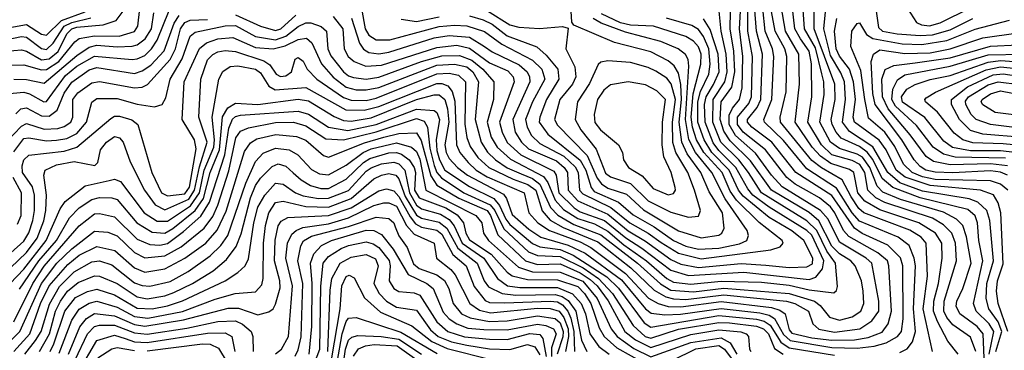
# Model space of a CAD drawing. Extents: x 501367 to 657802, y 482273 to 547541.
# Tile 132 of 256: x 537798 to 541710, y 524190 to 525501. Entities that reach past the tile are written whole.
import ezdxf

# ---------------------------------------------------------------- set-up
doc = ezdxf.new("R2010")
doc.units = 0

msp = doc.modelspace()

# ---------------------------------------------------------------- linework, layer by layer
at = {"layer": '0CON20XD'}
for points in [[(537745, 525376.6), (537805, 525381.2), (537825, 525376.8), (537885, 525342.4), (537915, 525345.3), (537951.2, 525375), (537985.3, 525445), (538005.7, 525464.3), (538025, 525470.9), (538129.5, 525480.5), (538181.4, 525498.6), (538297.4, 525652.6)], [(541631.8, 524095), (541625.9, 524255), (541601.3, 524285), (541532.4, 524335), (541519, 524365), (541521, 524385), (541545, 524434.6), (541578.6, 524535), (541559.4, 524639.4), (541544.4, 524684.4), (541520.3, 524710.3), (541467.5, 524737.5), (541297.5, 524787.5), (541227.3, 524817.3), (541205, 524840.4), (541174.9, 524915), (541146.2, 524956.2), (541125, 524968.4), (541055, 524989.7), (541019.6, 525015), (540976.3, 525095), (540993.5, 525205), (540992.7, 525255), (540985, 525286), (540959.6, 525389.6), (540916.1, 525465), (540905.2, 525615)], [(537665, 524426.1), (537825, 524577.5), (537867.8, 524635), (537893.9, 524703.9), (537902.7, 524745), (537905.2, 524805), (537893.9, 524885), (537900, 524905), (537944.4, 524925.6), (538015, 524938.1), (538096.8, 524923.2), (538108.8, 524935), (538119.3, 524985), (538143.5, 525015), (538175, 525038), (538195, 525032.3), (538209, 525015), (538237.7, 524937.7), (538294.8, 524825), (538336.5, 524766.5), (538375, 524747.4), (538470.2, 524789.8), (538493.2, 524825), (538512.3, 524917.7), (538542.9, 525015), (538509.8, 525115), (538518.4, 525265), (538545, 525342.2), (538565, 525363.4), (538585, 525374.1), (538615, 525378.4), (538655, 525374.6), (538768.2, 525338.2), (538792.3, 525322.3), (538817.6, 525285), (538835, 525275.8), (538855, 525278.6), (538878.7, 525295), (538892.9, 525345), (538905, 525351.5), (538925, 525337.1), (538940.3, 525305), (538979.3, 525265), (539085, 525192.1), (539115, 525181.8), (539175, 525181), (539215, 525189.4), (539455, 525286.4), (539505, 525288.6), (539541.1, 525281.1), (539568.8, 525255), (539566.3, 525086.3), (539574, 525034), (539588.5, 524998.5), (539618.9, 524955), (539661.9, 524915), (539758.3, 524868.3), (539817.2, 524847.2), (539848.1, 524825), (539873.3, 524743.3), (539905.8, 524705.8), (539957.2, 524677.2), (540095, 524619.7), (540226.5, 524516.5), (540318.9, 524428.9), (540365, 524401.4), (540395, 524393.5), (540445, 524391.5), (540595, 524409.7), (540844.4, 524384.4), (540878.1, 524375), (540931.9, 524345), (540949.2, 524295), (540973.2, 524273.2), (541035, 524261.3), (541136, 524275), (541183.2, 524306.8), (541211.2, 524345), (541211.6, 524385), (541183.3, 524535), (541161, 524555), (541055, 524618.2), (541010, 524710), (540979.6, 524745), (540827.9, 524837.9), (540785, 524884.8), (540721.4, 524971.4), (540642.5, 525042.5), (540616.9, 525085), (540617.2, 525122.8), (540629.9, 525150.1), (540657.8, 525185), (540668.7, 525231.3), (540670.8, 525355), (540657.2, 525465), (540662.3, 525535)], [(537725, 524541.6), (537815, 524623.1), (537835, 524655.8), (537850.3, 524705), (537857.3, 524745), (537857.6, 524805), (537848.6, 524838.6), (537809.6, 524895), (537808.7, 524921.3), (537815, 524946), (537835, 524964.3), (537975, 524980), (538025, 524995.4), (538160.5, 525109.5), (538175, 525117.9), (538195, 525118.6), (538244.2, 525104.2), (538267.2, 525085), (538323.5, 524895), (538361.5, 524815), (538385, 524802.2), (538455, 524810.4), (538472.5, 524837.5), (538498.9, 524988.9), (538492.9, 525025), (538443.5, 525105), (538451.9, 525255), (538513.3, 525386.7), (538540.5, 525409.5), (538585, 525425.1), (538645, 525430.3), (538735, 525391.1), (538805, 525386.2), (538853.1, 525396.9), (538905, 525422.6), (538937.3, 525427.3), (538959.2, 525409.2), (538996.7, 525326.7), (539043.7, 525273.7), (539095, 525233.1), (539135, 525223.6), (539175, 525222.6), (539225, 525232.2), (539455, 525320.5), (539525, 525325.1), (539575, 525314.1), (539598.9, 525295), (539621.4, 525255), (539607.1, 525105), (539630.9, 525015), (539656.3, 524976.3), (539688.3, 524945), (539735, 524913.9), (539789.9, 524889.9), (539835, 524871.1), (539865, 524848.2), (539906.9, 524756.9), (539936, 524726), (539999.5, 524689.5), (540107.5, 524647.5), (540252.7, 524535), (540343.3, 524453.3), (540385, 524428.5), (540475, 524422.2), (540595, 524436.8), (540855, 524415.7), (540955.2, 524385.2), (540977.7, 524367.7), (541015, 524321.2), (541055, 524309.7), (541105, 524322.5), (541139.1, 524345), (541151.9, 524375), (541149.4, 524425), (541142.2, 524465), (541116.7, 524525), (541099.4, 524545), (541055, 524572.3), (541025, 524602.9), (540973, 524703), (540935, 524736.7), (540785.1, 524825), (540701, 524941), (540621.2, 525021.2), (540595, 525058.9), (540580.7, 525105), (540584.5, 525175), (540627, 525233), (540639.3, 525295), (540635.9, 525375.9), (540620.6, 525465), (540622.6, 525535)], [(537745, 525321.2), (537815, 525322.1), (537885, 525302.3), (537905, 525303.6), (537954.1, 525335.9), (538017.1, 525412.9), (538035, 525426.5), (538095, 525437.4), (538193.6, 525436.4), (538255, 525454.5), (538267.3, 525475), (538276.1, 525545)], [(537745, 525207.5), (537815, 525213.5), (537837.2, 525207.2), (537894.6, 525175), (537905, 525176.2), (537979.9, 525280.1), (538025, 525316.7), (538095, 525356.2), (538245, 525343.5), (538265, 525345.7), (538295, 525359.7), (538321.9, 525385), (538345, 525420.4), (538391.8, 525538.2)], [(537745, 525467.6), (537825, 525481.8), (537885, 525443.4), (537905, 525440.4), (537965, 525498.5), (538058, 525532)], [(537761.2, 524455), (537815, 524512.2), (537903.6, 524625), (537959, 524751), (537979.6, 524780.4), (538058.2, 524841.8), (538153.4, 524863.4), (538175, 524868.7), (538198.8, 524858.8), (538292.8, 524735), (538345, 524702.6), (538385, 524701.8), (538476.6, 524763.4), (538512.8, 524815), (538531.6, 524905), (538569, 524995), (538572.7, 525025), (538563.6, 525115), (538589.8, 525265), (538605, 525295.8), (538634.9, 525315.1), (538665, 525318.2), (538735.3, 525305), (538755, 525290.4), (538787.9, 525237.9), (538813, 525223), (538935, 525232), (539093.5, 525143.5), (539167.2, 525142.8), (539225, 525156.5), (539455, 525248.4), (539475, 525248.4), (539499.1, 525239.1), (539516.6, 525216.6), (539527.4, 525177.4), (539533.4, 525005), (539546.9, 524975), (539579.4, 524935), (539612.1, 524905), (539655, 524877.7), (539801.8, 524815), (539820.4, 524735), (539856.5, 524695), (539903.5, 524665), (540025, 524620.5), (540067.8, 524597.8), (540204.5, 524494.5), (540296.8, 524396.8), (540334.5, 524375.5), (540375, 524363.9), (540425, 524361.9), (540585, 524383), (540785, 524359.6), (540818.6, 524348.6), (540838.7, 524335), (540855, 524271.4), (540865, 524257.5), (540945, 524239.5), (541025, 524230.1), (541115, 524231.5), (541169, 524241), (541225, 524261.7), (541248.7, 524295), (541261.8, 524345), (541251.4, 524525), (541245.1, 524545), (541207, 524577), (541091.6, 524641.6), (541070.5, 524665), (541037, 524735), (541019.1, 524759.1), (540975, 524794.2), (540923.6, 524823.6), (540878.6, 524848.6), (540845.6, 524875.6), (540761.4, 524985), (540672.9, 525055), (540649.4, 525085), (540649.7, 525115), (540695, 525169), (540704.9, 525195.1), (540709.2, 525355), (540691.4, 525455), (540691.1, 525545)], [(537775, 524976.5), (537815, 525029.9), (537835, 525033.2), (537905, 525020.4), (537945, 525022.8), (537985, 525029.5), (538025, 525049.4), (538064, 525095), (538085, 525174.4), (538105, 525189.2), (538185, 525189.1), (538265, 525166.5), (538334.1, 525155.9), (538364.7, 525165.3), (538378.8, 525191.2), (538396.1, 525265), (538443.8, 525346.2), (538475, 525435.5), (538495, 525451.9), (538615, 525476.5), (538655, 525478), (538735, 525434.7), (538815, 525421.8), (538855, 525435.3), (538905, 525474.6), (538935, 525488.6), (538955, 525488.6), (538995.5, 525474.5), (539016.8, 525455), (539022.3, 525385), (539035, 525357.7), (539085, 525293.9), (539105, 525278.5), (539125, 525272.4), (539175, 525265.8), (539225, 525273.2), (539394.3, 525335.7), (539475, 525357.7), (539545, 525359.6), (539595, 525341.1), (539638.6, 525305), (539682.4, 525255), (539679.9, 525185), (539655.1, 525095), (539671.9, 525035), (539694.6, 524995), (539748.3, 524948.3), (539879.4, 524879.4), (539896.1, 524856.1), (539925, 524785.7), (539958.6, 524748.6), (540015, 524712.3), (540081.4, 524691.4), (540135, 524662.8), (540198, 524608), (540288.8, 524545), (540368.5, 524475), (540395, 524460.6), (540465, 524451.7), (540585, 524464.8), (540745, 524459.9), (540855, 524448.8), (540935, 524429.5), (541032.6, 524417.4), (541042.8, 524427.2), (541046.7, 524443.3), (541039.2, 524535), (541005, 524583), (540965, 524665.1), (540925, 524703.7), (540745.6, 524815), (540693, 524895), (540655.5, 524945), (540584.2, 525015), (540551.4, 525095), (540552.7, 525185), (540599.6, 525255), (540608.6, 525295), (540604.9, 525364.9), (540585.1, 525455), (540577.3, 525535)], [(537775, 525265.4), (537825, 525264.6), (537895, 525248.8), (538025, 525359.8), (538075, 525391.6), (538105, 525399.9), (538185, 525393.2), (538245, 525395.9), (538265, 525401.3), (538296.4, 525425), (538321.9, 525465), (538331.7, 525528.3)], [(537797.4, 524432.6), (537874.9, 524545), (537944.5, 524625), (537996.1, 524715), (538034.7, 524755.3), (538085, 524787.6), (538115, 524795.5), (538165, 524795.2), (538185, 524788.1), (538263.8, 524695), (538325, 524658.2), (538375, 524654.4), (538406.9, 524673.1), (538495, 524745), (538527.9, 524792.1), (538554.6, 524895), (538592.5, 524985), (538603.7, 525116.3), (538625, 525151), (538655, 525170), (538745, 525165.1), (538905, 525186.1), (538945, 525178.7), (539047.1, 525117.1), (539085, 525102), (539115, 525099.1), (539195, 525112.5), (539375, 525184.5), (539445, 525203.3), (539465, 525203.4), (539486.7, 525185), (539497.6, 525147.6), (539502.8, 525095), (539487.5, 525005), (539492, 524975), (539505, 524950.8), (539537.2, 524915), (539577.4, 524885), (539719.6, 524809.6), (539731.8, 524791.8), (539755, 524728.3), (539820.5, 524670.5), (539868.3, 524638.3), (539977.2, 524607.2), (540045, 524574.9), (540188.8, 524468.8), (540285, 524353.8), (540306.7, 524336.7), (540360.9, 524330.9), (540423.2, 524333.2), (540585, 524355.8), (540738.8, 524338.8), (540775, 524329.3), (540796.2, 524316.2), (540832.7, 524252.7), (540858.7, 524228.7), (541025, 524201.3), (541125, 524198), (541193.1, 524206.9), (541240.6, 524219.4), (541285, 524244.5), (541301.6, 524265), (541307.4, 524315), (541307.2, 524525), (541297, 524557), (541246.5, 524606.5), (541145, 524653.8), (541114.1, 524674.1), (541025, 524803.3), (540882.1, 524895), (540786.8, 525015), (540706.6, 525075), (540689.3, 525095), (540689.7, 525105), (540727.3, 525152.7), (540741.9, 525185), (540749.3, 525365), (540724.9, 525455), (540716.9, 525555)], [(539155.9, 525545), (539171, 525465), (539185, 525439.5), (539215, 525420.9), (539269, 525421), (539465, 525473.9), (539525, 525479.8), (539575, 525477), (539645, 525454.3), (539713.7, 525403.7), (539835, 525340.9), (539873, 525305), (539884.3, 525265), (539835.6, 525175), (539808.2, 525105), (539814.1, 525075), (539832, 525042), (539865, 525010.1), (539959.5, 524959.5), (540005, 524917.7), (540017.5, 524895), (540022.5, 524825), (540035, 524809.9), (540146.2, 524756.2), (540221.8, 524695), (540294.8, 524655), (540347.2, 524617.2), (540415, 524574.7), (540505, 524552.5), (540781.6, 524588.4), (540819.5, 524600.5), (540831.5, 524615), (540826.6, 524625), (540736.2, 524696.2), (540645.2, 524785.2), (540620.6, 524820.6), (540589.1, 524895), (540516.4, 524975), (540487.3, 525025), (540470.8, 525075), (540465.9, 525115), (540473.3, 525206.7), (540504.7, 525325), (540504.9, 525365), (540495, 525394), (540475, 525415.8), (540445, 525434.8), (540315.6, 525475.6), (540225, 525479.7), (540185, 525488.6), (540109.9, 525525)], [(539656.8, 525536.8), (539745, 525481.1), (539781.4, 525471.4), (539863.9, 525466.1), (539954.6, 525474.6), (539977.5, 525467.5), (539967.4, 525385), (540004.1, 525314.1), (540008.2, 525275), (539994.9, 525245.1), (539943.9, 525185), (539923.5, 525105), (539935, 525082.3), (540052.7, 524962.7), (540092.3, 524872.3), (540109.9, 524849.9), (540135, 524833.5), (540209.3, 524809.3), (540276.7, 524746.7), (540415, 524664.3), (540505, 524636.4), (540575, 524646.7), (540587.5, 524655), (540597.3, 524675), (540590.1, 524735), (540537.8, 524817.8), (540504.4, 524895), (540449.3, 524969.3), (540428.2, 525015), (540418.6, 525095), (540428, 525185), (540424.5, 525244.5), (540415, 525288.7), (540398, 525318), (540375, 525338.3), (540305, 525373.9), (540161.1, 525411.1), (539999.2, 525479.2), (539991.1, 525491.1), (539988.7, 525535)], [(541295, 524181.8), (541324, 524196), (541345, 524223.2), (541357, 524265), (541349.3, 524355), (541356.3, 524525), (541352.1, 524555), (541331.7, 524605), (541288.6, 524638.6), (541135, 524701.8), (541105.5, 524735.5), (541043.4, 524833.4), (540925, 524909.1), (540832.2, 525022.2), (540756.6, 525095), (540754.1, 525105), (540785.6, 525185), (540794.6, 525355), (540788.9, 525385), (540760.2, 525455), (540750.2, 525545)], [(541424.7, 524185.3), (541387.9, 524355), (541404.4, 524484.4), (541398.8, 524615), (541378.9, 524638.9), (541335, 524666), (541151.5, 524735), (541132.1, 524752.1), (541101, 524799), (541065.4, 524865.4), (540983.4, 524913.4), (540945, 524943.3), (540820.6, 525095), (540819.4, 525115), (540843, 525215), (540845.9, 525355), (540837.2, 525385), (540798.8, 525455), (540780.4, 525555)], [(541526.2, 524175), (541485.6, 524225.6), (541443.7, 524303.7), (541428.5, 524345), (541429.8, 524385), (541448.8, 524455), (541462.5, 524555), (541461.5, 524615), (541436.5, 524655), (541369.8, 524695), (541215, 524747.4), (541155, 524781.3), (541127.8, 524815), (541112.1, 524895), (541095, 524907.2), (541021.2, 524931.2), (540979.9, 524959.9), (540946.1, 524996.1), (540878.3, 525095), (540896.6, 525245), (540892.9, 525365), (540840.6, 525455), (540823.1, 525555)], [(541597.2, 524185), (541575, 524242.1), (541505, 524290.8), (541480.7, 524320.7), (541469.7, 524345), (541470.8, 524385), (541520.3, 524545), (541516.1, 524615), (541501, 524655), (541468, 524688), (541425, 524713.6), (541235, 524776.3), (541198.8, 524795), (541167.5, 524825), (541155.6, 524895), (541136.2, 524926.2), (541105, 524942.1), (541025, 524965.7), (540983.4, 525005), (540929, 525095), (540945.4, 525195.4), (540943.5, 525326.5), (540935, 525376.9), (540900.4, 525425), (540877.6, 525465), (540867.3, 525557.3)], [(541649, 524175), (541668.7, 524265), (541649.5, 524295), (541597.8, 524345), (541587.1, 524375), (541624.2, 524545), (541608.8, 524625), (541603.6, 524695), (541593.8, 524723.8), (541565, 524748.4), (541374.8, 524794.8), (541266.2, 524835), (541225, 524871.6), (541186.8, 524946.8), (541165.5, 524975.5), (541135, 524998.5), (541061.9, 525031.9), (541041.3, 525055), (541025.8, 525085), (541021.6, 525105), (541038.2, 525185), (541036.7, 525245), (540954.5, 525465), (540954.1, 525545.9)], [(541676.3, 524185), (541700.5, 524265), (541685, 524302.7), (541648.7, 524355), (541637.6, 524395), (541640.9, 524455), (541666.3, 524545), (541651.7, 524705), (541640.9, 524745), (541605, 524777.2), (541570.3, 524790.3), (541385, 524821.7), (541294.8, 524854.8), (541247.5, 524895), (541187.3, 524997.3), (541095, 525058.1), (541066.7, 525095), (541079.1, 525185), (541074.2, 525255), (541060.5, 525290.5), (541018.6, 525358.6), (540992.6, 525465), (541000.7, 525545)], [(541200.5, 525535), (541210.3, 525470.3), (541225.4, 525455), (541284.3, 525445), (541375, 525437.9), (541425, 525440.7), (541495, 525461.4), (541585, 525505.6)], [(541325.1, 525545), (541360.3, 525490.3), (541380.2, 525480.2), (541413, 525477), (541455, 525489), (541575, 525548.3)], [(537735, 525419.8), (537805, 525434.3), (537825, 525431.8), (537885, 525386.8), (537905, 525383.2), (537931.9, 525408.1), (537974.6, 525475.4), (538005, 525490.1), (538081.3, 525508.7)], [(537745, 525015.5), (537805, 525079), (537825, 525089.7), (537895, 525067), (537950.2, 525070.2), (537975, 525077.5), (538001.6, 525095), (538009.1, 525115), (538009.5, 525185), (538029.1, 525210.9), (538085, 525250.8), (538115, 525256.3), (538255, 525230.4), (538285, 525234.2), (538306, 525244), (538396.2, 525343.8), (538416.9, 525385), (538436.8, 525465), (538455, 525490), (538475, 525498.8), (538545, 525501.3)], [(537782.8, 525127.2), (537802.9, 525147.1), (537825, 525151.8), (537885, 525120.4), (537915, 525118.3), (537947.2, 525142.8), (537975, 525209.2), (538005, 525253.9), (538075, 525301.7), (538105, 525312), (538255, 525287.7), (538285, 525297.8), (538318.8, 525321.2), (538371.8, 525378.2), (538412.3, 525487.7), (538431.9, 525518.1)], [(538655, 525520), (538754.6, 525475), (538815, 525458.4), (538835.6, 525465), (538895, 525519.7)], [(539044.1, 525514.1), (539082.2, 525465), (539087.9, 525385), (539103.7, 525355), (539126.7, 525335), (539172.8, 525317.2), (539235, 525320.6), (539455, 525391), (539535, 525399.5), (539585, 525388.7), (539665, 525330.1), (539737.7, 525297.7), (539758, 525275), (539762.8, 525255), (539704.9, 525095), (539714.9, 525054.9), (539734.5, 525014.5), (539788.8, 524965), (539920.4, 524900.4), (539929.1, 524885), (539940, 524815), (540001, 524755), (540025, 524739.7), (540121.1, 524705), (540205.9, 524635.9), (540270.4, 524595), (540385, 524507.3), (540455, 524486.6), (540675, 524499.3), (540935, 524470.9), (540960.5, 524479.5), (540987, 524513), (540992.5, 524545), (540945, 524646), (540925, 524665.1), (540775, 524757.4), (540711.3, 524805), (540690.5, 524830.5), (540642.9, 524915), (540575, 524982.1), (540553.3, 525013.3), (540520.8, 525095), (540518.5, 525165), (540525.2, 525195), (540555, 525243.9), (540577.1, 525295), (540572.5, 525365), (540541.8, 525461.8), (540514.7, 525504.7)], [(539116.7, 525506.7), (539147.8, 525407.8), (539163.9, 525383.9), (539185, 525371.6), (539225, 525366.4), (539265, 525372.7), (539445, 525429.8), (539505, 525439.1), (539585, 525432.1), (539644.5, 525395), (539675, 525373.1), (539782.2, 525322.2), (539814.2, 525295), (539823.6, 525275), (539824.5, 525255), (539756.8, 525105), (539767, 525055), (539791.3, 525015), (539819.5, 524989.5), (539930.8, 524940.8), (539961.9, 524915), (539974, 524895), (539977.3, 524825), (540015, 524783.3), (540135, 524729.3), (540215, 524663.3), (540285, 524622.6), (540385, 524550), (540425, 524531), (540495, 524518.5), (540665, 524534.6), (540762, 524528), (540855, 524518.1), (540925, 524520.5), (540947.3, 524532.7), (540948.6, 524555), (540912.7, 524625), (540865, 524663.2), (540776.2, 524716.2), (540671.9, 524801.9), (540654.4, 524825), (540616.6, 524905), (540548.3, 524975), (540517.3, 525025), (540491.9, 525095), (540491.7, 525175), (540503, 525217), (540536.5, 525285), (540541.6, 525325), (540535.7, 525385), (540514.3, 525435), (540495, 525461.8), (540468.7, 525478.7), (540367.3, 525507.3)], [(539313.6, 525503.6), (539375, 525494.4), (539465, 525512)], [(539585, 525516.3), (539640.1, 525500.1), (539675, 525483.6), (539735, 525437.6), (539852.9, 525392.9), (539890.4, 525360.4), (539935.5, 525305.5), (539939.7, 525265), (539890.9, 525185), (539864, 525115), (539862.3, 525095), (539896.7, 525046.7), (540025, 524944.4), (540047.9, 524905), (540067.9, 524835), (540080.2, 524820.2), (540176.9, 524776.9), (540235, 524727.3), (540319.1, 524679.1), (540395, 524625.8), (540445, 524603.3), (540495, 524591.6), (540575, 524594.7), (540657.5, 524612.5), (540686.8, 524625), (540693.6, 524645), (540688, 524665), (540601, 524791), (540547.9, 524895), (540482.8, 524975), (540456.5, 525026.5), (540442.6, 525105), (540457, 525317), (540453.5, 525343.5), (540443.2, 525363.2), (540414.7, 525385), (540345, 525415.1), (540205, 525451.2), (540108, 525488), (540076.4, 525506.4)], [(541724.2, 524265), (541685.5, 524375), (541679.3, 524425), (541682.2, 524465), (541705, 524532.3), (541695.6, 524735), (541685.1, 524775.1), (541666.4, 524806.4), (541615, 524825.7), (541415, 524843.3), (541316.2, 524876.2), (541280, 524905), (541239.8, 524985), (541213.1, 525023.1), (541114.1, 525095), (541109.8, 525115), (541118.2, 525185), (541111, 525255), (541094.5, 525304.5), (541055, 525356.6), (541042.1, 525385), (541034.6, 525455.4), (541044.2, 525505.8)], [(541723.5, 524825), (541695, 524848.8), (541655, 524861.7), (541435, 524867.9), (541385, 524878.1), (541343.2, 524895), (541308.7, 524928.7), (541275, 524998.1), (541235, 525054.9), (541170.3, 525110.3), (541155.1, 525185), (541139.6, 525299.6), (541100.4, 525395), (541104.2, 525455), (541125, 525485.5), (541135, 525488.5), (541162.3, 525442.3), (541186.8, 525426.8), (541304.5, 525405.5), (541382.3, 525402.3), (541481.4, 525418.6), (541594.2, 525464.2), (541730.3, 525499.7)], [(541721.7, 524885), (541695, 524896.2), (541655, 524901.1), (541505, 524893.3), (541435, 524896.1), (541398.1, 524905), (541375, 524919.1), (541351.2, 524945), (541302.8, 525025), (541197.3, 525165), (541188, 525208), (541181.1, 525335), (541190.4, 525365), (541215, 525381.2), (541315, 525366.7), (541415, 525369.8), (541495, 525385.1), (541625, 525429.5), (541765, 525449.7)], [(541722.1, 524922.1), (541655, 524929.9), (541494.9, 524924.9), (541428.3, 524938.3), (541398.7, 524958.7), (541336.2, 525045), (541247.9, 525147.9), (541225.3, 525195), (541223, 525265), (541236.4, 525303.6), (541270.5, 525319.5), (541355, 525330.6), (541495, 525349.9), (541655, 525395.9), (541765, 525401.5)], [(540455, 524717.6), (540495, 524721.8), (540503.4, 524745), (540478.8, 524825), (540452.1, 524895), (540404.9, 524975), (540393.5, 525013.5), (540391, 525095), (540403.4, 525185), (540386.7, 525246.7), (540369.4, 525269.4), (540325, 525297.2), (540295, 525311.6), (540225, 525330.9), (540135, 525338.6), (540107.5, 525332.5), (540096.3, 525323.7), (540061.7, 525248.3), (540013.7, 525175), (540004.8, 525105), (540028.1, 525065), (540088.2, 524988.2), (540125, 524893.1), (540145, 524878.2), (540225, 524851.4), (540295, 524782.7), (540358.5, 524751.5), (540385, 524737.7), (540455, 524717.6)], [(541715, 524952), (541515, 524956.2), (541468, 524968), (541426.9, 524995), (541361.5, 525081.5), (541277.7, 525157.7), (541263, 525185), (541266.3, 525225), (541285, 525262.9), (541315, 525282.1), (541495, 525316.2), (541645, 525361.2), (541785, 525364.1)], [(541843.5, 524963.5), (541695, 524980.6), (541575, 524981.6), (541503.9, 524993.9), (541468.9, 525018.9), (541393.5, 525113.5), (541305, 525173.7), (541301.9, 525195), (541322.3, 525225), (541355, 525244.2), (541415, 525263.9), (541495, 525280.3), (541645, 525332.6), (541695, 525338.7), (541785, 525332.9)], [(541855, 524994.3), (541705, 525009.2), (541585, 525012.5), (541544.8, 525024.8), (541510.9, 525050.9), (541444.9, 525134.9), (541396.6, 525175), (541394, 525185), (541399.4, 525190.6), (541436, 525214), (541637.6, 525302.4), (541695, 525313.7), (541785, 525304.5)], [(541784.5, 525034.5), (541625, 525047.8), (541575, 525061.7), (541532.2, 525105), (541499.8, 525165), (541499.5, 525185), (541563.8, 525235), (541665, 525282.5), (541705, 525286.6), (541785, 525274)], [(540375, 524807.2), (540395, 524811.8), (540403.6, 524825), (540402.6, 524835), (540386.1, 524895), (540357.8, 524957.8), (540350.6, 525005), (540351.5, 525095), (540363.9, 525185), (540329.1, 525219.1), (540285, 525242.8), (540215, 525254.8), (540145, 525242.9), (540118.8, 525221.2), (540093.3, 525185), (540080.5, 525125), (540083.7, 525093.7), (540105.7, 525065), (540176.8, 525005), (540193.2, 524975), (540196.9, 524945), (540217.1, 524915), (540271.3, 524881.3), (540315, 524831.3), (540375, 524807.2)], [(541855, 525060.4), (541654.9, 525084.9), (541598.1, 525105), (541578.6, 525125), (541556.5, 525165), (541555, 525177.7), (541567.6, 525195), (541645, 525242.3), (541685, 525255.1), (541857.1, 525232.9)], [(541832.7, 525112.7), (541672.9, 525132.9), (541623.9, 525163.9), (541618, 525175), (541621.7, 525185), (541655, 525207.5), (541695, 525219), (541865, 525186.3)], [(537775, 524303.5), (537850.6, 524455), (537895.9, 524524.1), (538035, 524683.7), (538095, 524731.8), (538115, 524732.9), (538175, 524719.5), (538265, 524631.3), (538315, 524609.2), (538355, 524607.2), (538385, 524613.3), (538449.4, 524660.6), (538518, 524722), (538552.6, 524777.4), (538612.8, 524965), (538628.8, 525071.2), (538643.6, 525106.4), (538655, 525116.9), (538675, 525122.8), (538905, 525138.8), (538945, 525126.4), (539025, 525075.4), (539101.8, 525061.8), (539213.9, 525086.1), (539375, 525146.6), (539445, 525140.6), (539455, 525133.2), (539466.5, 525105), (539453.2, 525025), (539455, 524982.3), (539465.6, 524945), (539487.6, 524905), (539585, 524839.5), (539681.6, 524791.6), (539704.7, 524764.7), (539729.4, 524709.4), (539745, 524688.5), (539835, 524613), (539865, 524599.9), (539895, 524596), (539945, 524589.7), (539997.6, 524567.6), (540130.9, 524480.9), (540176.7, 524436.7), (540279.5, 524299.5), (540305, 524281.7), (540575, 524327.5), (540725, 524314), (540755.7, 524305.7), (540780.2, 524290.2), (540822.5, 524222.5), (540855, 524199.3), (541035, 524170.2)], [(537735, 524201.6), (537799.6, 524265), (537884.4, 524455), (537945.3, 524535), (538005, 524592.6), (538095, 524662), (538148.1, 524658.1), (538185, 524644.2), (538255, 524577.3), (538295, 524557.2), (538375, 524564.7), (538439.2, 524600.8), (538531.2, 524675), (538565, 524720.6), (538584.9, 524765), (538628.6, 524901.4), (538657.2, 525032.8), (538675, 525059.1), (538707.2, 525072.8), (538815, 525094), (538886, 525095), (538935, 525080), (539015, 525028.3), (539084.5, 525024.5), (539215, 525056.1), (539375, 525109.2), (539405, 525099), (539418.4, 525075), (539427.9, 524992.1), (539445, 524923.1), (539455.7, 524895.7), (539473.8, 524873.8), (539563, 524815), (539667.4, 524767.4), (539686.3, 524745), (539722, 524672), (539819.9, 524579.9), (539855.7, 524565.7), (539945, 524562), (540036.5, 524516.5), (540098.2, 524475), (540153.5, 524415), (540235, 524288.5), (540283.4, 524245), (540305, 524238.1), (540416, 524274), (540575, 524299.9), (540618.5, 524298.5), (540725, 524285.4), (540752.9, 524275), (540772.3, 524255), (540796.9, 524196.9), (540831.2, 524175)], [(537775.1, 524185), (537838.1, 524255), (537880.9, 524375), (537915.9, 524445), (537989.5, 524530.5), (538035, 524566.7), (538105, 524601.9), (538175.9, 524585.9), (538255, 524516.9), (538295, 524499.9), (538375, 524513.4), (538454.9, 524555.1), (538537.5, 524615), (538583.4, 524666.6), (538618.1, 524741.9), (538691.4, 524978.6), (538715, 525012.7), (538740.7, 525029.3), (538816.2, 525046.2), (538898.3, 525038.3), (538935, 525023.8), (539005, 524963.2), (539025, 524956.2), (539167.6, 525012.4), (539244.7, 525035), (539305, 525049.5), (539375, 525052.2), (539392.6, 525022.6), (539432, 524882), (539455.4, 524845.4), (539543, 524793), (539655, 524744.2), (539668.7, 524725), (539697.9, 524647.9), (539807.8, 524545), (539855, 524530.9), (539945, 524532.7), (540025, 524496.8), (540065, 524471.2), (540092.4, 524445), (540135.7, 524385.7), (540202.4, 524265), (540245, 524231.4), (540305, 524200.5), (540465, 524252.7), (540575, 524271.5), (540662.7, 524262.7), (540684.6, 524255), (540693.9, 524245), (540697.2, 524195), (540702.9, 524185)], [(537818.6, 524175), (537861.6, 524228.4), (537883.1, 524265), (537916.4, 524373.6), (537956.4, 524443.6), (538015, 524500.8), (538085, 524540.9), (538115, 524544.3), (538165, 524528.7), (538255, 524457.8), (538285, 524446.4), (538315, 524444.4), (538396.6, 524463.4), (538467.4, 524502.6), (538555.4, 524564.6), (538597.7, 524605), (538625.1, 524644.9), (538696.7, 524853.3), (538735, 524939.4), (538765, 524971.5), (538815, 524991.9), (538869.5, 524985), (538903.5, 524965), (538956.9, 524906.9), (538989.5, 524889.5), (539025, 524885.4), (539095, 524924.3), (539162.3, 524975), (539195, 524989.5), (539295, 525012.5), (539355.3, 524995.3), (539375, 524977.8), (539388.1, 524948.1), (539411.9, 524825), (539610, 524725), (539634.4, 524695), (539640.8, 524655), (539660.8, 524625), (539780.3, 524520.3), (539835, 524501.5), (539945, 524500.3), (540035, 524463.8), (540092.4, 524395), (540148.5, 524275), (540171.9, 524245), (540237.4, 524197.4), (540305, 524164.4), (540465, 524221.1), (540585, 524239.9), (540620.1, 524220.1), (540647, 524175)], [(537876.7, 524185), (537916.3, 524255), (537940.8, 524345), (537960, 524385), (537988.2, 524425), (538031.1, 524458.9), (538095, 524485.4), (538115, 524483.6), (538185, 524454.3), (538265, 524402.1), (538305, 524394.2), (538375, 524406.2), (538411, 524419), (538485, 524455.1), (538566.8, 524505), (538620.5, 524549.5), (538658.6, 524601.4), (538677.7, 524652.3), (538715.1, 524795), (538735, 524843.4), (538755, 524872.7), (538800.9, 524919.1), (538825, 524930), (538855, 524919.6), (538884.2, 524894.2), (538916.1, 524866.1), (538954, 524844), (538995, 524832.3), (539025, 524832.2), (539095, 524869.1), (539164.4, 524935), (539188.9, 524951.1), (539265, 524972.9), (539295, 524974.5), (539315, 524968.2), (539345.4, 524945), (539365.5, 524915), (539370.3, 524895), (539367.2, 524825), (539385, 524794.3), (539490.7, 524755), (539536.8, 524726.8), (539561.6, 524695), (539570.7, 524655), (539585, 524627.9), (539671.1, 524571.1), (539735, 524500.2), (539755, 524485.7), (539815, 524470.9), (539935, 524469.6), (540015, 524442.4), (540042.2, 524415), (540067.3, 524375), (540100.3, 524279.7), (540120.3, 524245), (540170.3, 524200.3), (540285, 524136.9)], [(537919.9, 524185), (537934.4, 524215.6), (537978, 524345), (538020.3, 524399.7), (538067.3, 524422.7), (538105, 524432), (538175, 524409.4), (538265, 524357), (538325, 524353.9), (538385, 524365.7), (538445, 524386.1), (538614.7, 524465), (538665, 524497.9), (538694.7, 524525), (538707.9, 524552.1), (538729, 524695), (538745, 524757.2), (538771.7, 524805), (538815, 524852.7), (538845, 524848.5), (538894.3, 524815), (538925, 524802.7), (538985, 524792.5), (539025, 524793), (539105, 524824.3), (539175, 524900), (539195, 524914), (539235, 524929.8), (539285, 524935.5), (539305, 524929.9), (539328, 524905), (539346.5, 524815), (539375, 524765.1), (539395, 524750.7), (539470.2, 524730.2), (539505, 524709.1), (539524.1, 524684.1), (539555.6, 524615), (539641.5, 524555), (539696.5, 524475), (539736.3, 524446.3), (539785, 524439.6), (539935, 524438.9), (539994, 524414), (540029.3, 524375), (540045.5, 524335), (540063.8, 524255), (540098.7, 524205), (540140, 524175)], [(537789.3, 524690.7), (537804.4, 524725), (537805.5, 524815), (537772.7, 524875)], [(537955, 524178.4), (538005, 524309.5), (538035, 524352.7), (538075, 524376.6), (538105, 524384.4), (538185, 524360.9), (538255, 524324.1), (538307.4, 524317.4), (538445, 524344.2), (538575, 524392.9), (538654.4, 524415.6), (538735, 524421.8), (538760, 524450), (538765.8, 524475), (538766.9, 524615), (538774.6, 524685), (538788.5, 524735), (538815, 524775.6), (538845, 524781.4), (538935, 524760.2), (539025, 524758.1), (539115, 524792), (539205, 524869.4), (539235, 524885.1), (539265, 524891.4), (539292.8, 524885), (539305, 524870.4), (539330, 524800), (539375, 524726.4), (539395, 524714.6), (539465, 524697.7), (539494.5, 524674.5), (539538.3, 524595), (539615.6, 524535), (539643.6, 524465), (539661.1, 524441.1), (539715.4, 524415.4), (539768.9, 524408.9), (539925, 524411.5), (539953.4, 524403.4), (539977.4, 524387.4), (540007.3, 524345), (540030.1, 524230.1), (540051.9, 524185)], [(537991.8, 524175), (538036.9, 524283.1), (538064.3, 524315.7), (538095, 524335.6), (538175, 524326.2), (538255, 524291.7), (538295, 524285.1), (538449.7, 524310.3), (538626.8, 524356.8), (538667.5, 524357.5), (538745, 524330.4), (538787.5, 524342.5), (538805, 524354.4), (538815, 524373.1), (538832.8, 524437.2), (538832.2, 524465), (538810.1, 524545), (538813.8, 524626.2), (538825, 524683.5), (538837.4, 524702.6), (538863.7, 524716.3), (539025, 524724.4), (539114.8, 524755), (539225, 524821.8), (539255, 524830), (539285, 524821.9), (539305, 524800.4), (539349.3, 524719.3), (539371.1, 524691.1), (539395, 524678.8), (539455, 524666.4), (539475, 524650.3), (539519.5, 524569.5), (539572.3, 524525), (539603.5, 524443.5), (539647.8, 524387.8), (539665, 524380), (539725, 524378.1), (539905, 524384.9), (539935, 524381.7), (539955, 524370.3), (539975.7, 524345.7), (539987.9, 524317.9), (539999.4, 524265), (540002.1, 524185)], [(538815, 524176.1), (538838.7, 524195), (538866.5, 524245), (538882.2, 524445), (538856.1, 524555), (538862.6, 524615), (538879.8, 524650.2), (538896.2, 524665), (538923.2, 524676.8), (539025, 524692.2), (539104.7, 524715.3), (539205, 524764), (539245, 524775.1), (539265, 524774.9), (539295, 524761.7), (539335.5, 524685.5), (539365, 524651.2), (539444.5, 524615), (539454.6, 524555), (539510.6, 524510.6), (539528.8, 524488.8), (539586.3, 524375), (539625, 524349), (539668.4, 524338.4), (539855, 524356.8), (539905.5, 524355.5), (539941.9, 524345), (539960.5, 524320.5), (539976.5, 524275), (539978.4, 524245), (539966.4, 524185)], [(538893.1, 524166.9), (538905, 524191.8), (538916.2, 524243.8), (538923.5, 524455), (538903.9, 524545), (538915.1, 524604.9), (538926.1, 524623.9), (538957.7, 524642.3), (539105, 524681.5), (539215, 524718.1), (539265, 524713.3), (539284.7, 524695), (539290.2, 524680.2), (539305, 524644.1), (539337.9, 524597.9), (539362.5, 524532.5), (539385, 524514.2), (539455, 524489.2), (539486.5, 524466.5), (539503, 524435), (539520.7, 524375), (539553.6, 524335), (539588.2, 524318.2), (539665, 524304.1), (539735, 524307.4), (539855, 524326.6), (539925, 524316.1), (539945, 524298.4), (539957.6, 524265), (539956.1, 524243.9), (539933.4, 524175)], [(538948.8, 524175), (538958.7, 524285), (538960.4, 524455), (538953.7, 524535), (538967.4, 524572.6), (538996.7, 524605), (539036.4, 524625), (539175, 524665.9), (539205.3, 524665.3), (539235, 524649.3), (539281.5, 524591.5), (539341.1, 524491.1), (539415.3, 524455), (539440.6, 524435), (539481, 524341), (539505, 524315.1), (539535, 524295.6), (539578.2, 524278.2), (539642.1, 524272.1), (539735, 524271.2), (539855, 524293.9), (539888.4, 524288.4), (539918.7, 524275), (539930, 524255), (539910.5, 524199.5), (539911.3, 524165)], [(538969, 524139), (538991.3, 524195), (538994.9, 524444.9), (539004.4, 524535.6), (539025, 524561.8), (539075, 524593.1), (539105, 524606), (539175, 524620.4), (539202.6, 524612.6), (539225, 524597.8), (539265.9, 524545.9), (539270.5, 524525), (539266.7, 524465), (539285, 524435.7), (539305, 524422.6), (539365, 524418), (539388.5, 524408.5), (539455, 524302.5), (539499.1, 524265), (539565, 524243.8), (539665, 524234.1), (539735, 524232.7), (539825, 524256.6), (539865, 524252.8), (539876.9, 524236.9), (539889.2, 524165)], [(539022.6, 524185), (539031.9, 524428.1), (539038.7, 524475), (539071.2, 524535), (539115, 524559.6), (539175, 524569.9), (539212.2, 524552.2), (539222.1, 524525), (539205.2, 524455), (539225.9, 524415), (539256, 524385), (539295, 524360.9), (539375, 524349.1), (539430.5, 524270.5), (539460.6, 524245), (539514.2, 524224.2), (539575, 524209.9), (539665, 524195.5), (539745, 524193.5), (539815, 524212.4), (539845, 524203.4), (539865, 524171.4)], [(539037.5, 524152.5), (539071.3, 524355), (539077.9, 524445), (539095, 524482.4), (539107.4, 524487.4), (539127.1, 524477.1), (539167.7, 524397.7), (539231.6, 524341.6), (539356.7, 524286.7), (539435, 524225.1), (539496.5, 524196.5), (539675, 524151.9)], [(539059, 524141), (539079.7, 524255), (539095, 524304.3), (539105, 524317.8), (539135, 524319.8), (539311.9, 524261.9), (539456.8, 524176.8)], [(538018.2, 524151.8), (538067.6, 524255), (538095, 524284.4), (538115, 524289.9), (538175, 524289.9), (538255, 524259), (538305, 524253.5), (538461.9, 524278.1), (538585, 524304.7), (538655, 524306.9), (538684, 524294), (538717.3, 524265), (538724, 524245), (538725.6, 524185.6)], [(538031.4, 524105), (538105, 524228.3), (538175, 524249.9), (538216.9, 524236.9), (538255, 524223.9), (538305, 524221), (538545, 524258.1), (538615, 524259.5), (538640.9, 524245), (538653.1, 524185)], [(539078.4, 524091.6), (539092.9, 524195), (539105, 524229.6), (539118, 524242), (539141.5, 524248.5), (539234.1, 524244.1), (539305, 524233.8), (539394, 524175)], [(538109.4, 524160.6), (538165, 524195.9), (538185, 524200.6), (538255, 524189.5)], [(538305, 524188.5), (538525, 524216.2), (538555, 524214.7), (538588, 524198), (538622.2, 524142.2)], [(539123.9, 524166.1), (539143.9, 524196.1), (539171.9, 524208.1), (539207, 524213), (539297.9, 524207.9), (539385, 524146.2)], [(540389.9, 524150.1), (540484.7, 524195.3), (540575, 524208.6), (540598.6, 524195), (540645, 524131.8)]]:
    msp.add_lwpolyline(points, dxfattribs=at)

doc.saveas('drawing.dxf')
